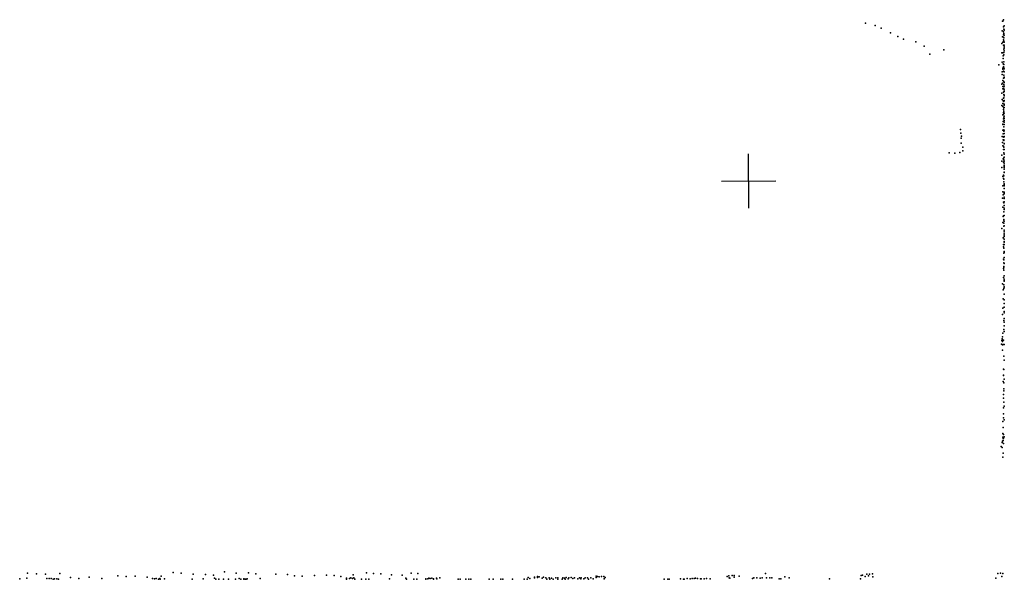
# Model space of a CAD drawing. Header units: millimetres. Extents: x -28413 to 52712, y -42191 to 56778.
# Tile 56 of 70: x -968 to 6254, y 24454 to 28560. Entities that reach past the tile are written whole.
import ezdxf

# ---------------------------------------------------------------- set-up
doc = ezdxf.new("R2010")
doc.units = ezdxf.units.MM
doc.layers.add('P', color=9, linetype='Continuous')
doc.layers.add('PANOS', color=10, linetype='Continuous')

msp = doc.modelspace()

# ---------------------------------------------------------------- linework, layer by layer
at = {"layer": 'P'}
for p in [(5237, 28534), (6241, 28548), (6244, 28549), (6249, 28560), (5306, 28518), (5352, 28498), (5420, 28464), (6238, 28479), (6247, 28470), (6248, 28508), (6249, 28470), (6250, 28458), (6251, 28490), (6252, 28516), (6254, 28486), (6254, 28482), (5472, 28437), (5514, 28416), (5605, 28398), (6236, 28386), (6241, 28433), (6242, 28396), (6247, 28431), (6249, 28450), (6249, 28411), (6250, 28402), (6251, 28428), (6252, 28446), (6253, 28395), (5667, 28366), (5810, 28338), (6236, 28317), (6244, 28316), (6247, 28373), (6250, 28343), (6251, 28319), (6252, 28373), (6252, 28351), (6253, 28361), (6253, 28332), (5707, 28308), (6238, 28249), (6245, 28275), (6246, 28295), (6250, 28250), (6251, 28303), (6215, 28229), (6239, 28177), (6242, 28204), (6243, 28196), (6246, 28235), (6247, 28214), (6248, 28204), (6249, 28183), (6251, 28231), (6251, 28211), (6252, 28200), (6253, 28178), (6238, 28158), (6239, 28157), (6241, 28094), (6243, 28113), (6248, 28131), (6250, 28153), (6251, 28107), (6252, 28134), (6252, 28099), (6253, 28139), (6235, 28088), (6242, 28052), (6243, 28071), (6247, 28027), (6250, 28084), (6250, 28058), (6252, 28073), (6252, 28033), (6253, 28046), (6237, 28021), (6238, 27975), (6246, 27964), (6248, 27984), (6251, 28011), (6251, 27986), (6251, 27960), (6253, 27967), (6254, 28007), (6254, 28002), (6235, 27930), (6243, 27945), (6244, 27922), (6247, 27900), (6247, 27878), (6250, 27914), (6251, 27889), (6252, 27939), (6253, 27941), (6253, 27932), (6253, 27915), (6242, 27862), (6245, 27813), (6249, 27868), (6249, 27832), (6251, 27844), (6252, 27852), (6252, 27809), (6253, 27836), (6253, 27820), (6254, 27875), (5933, 27754), (6242, 27749), (6243, 27794), (6243, 27792), (6250, 27775), (6251, 27751), (6251, 27742), (6252, 27792), (6253, 27744), (5936, 27727), (5938, 27691), (5940, 27705), (6238, 27702), (6246, 27723), (6246, 27701), (6246, 27679), (6251, 27697), (6251, 27678), (6251, 27674), (6253, 27724), (6253, 27704), (5937, 27653), (5950, 27597), (5951, 27625), (6241, 27659), (6242, 27635), (6248, 27608), (6249, 27631), (6251, 27624), (6252, 27650), (6253, 27652), (6253, 27607), (5849, 27583), (5890, 27580), (5927, 27585), (6236, 27567), (6237, 27522), (6246, 27540), (6251, 27584), (6251, 27582), (6251, 27547), (6251, 27531), (6252, 27551), (6253, 27521), (6254, 27574), (6236, 27476), (6248, 27515), (6253, 27508), (6253, 27492), (6253, 27487), (6253, 27481), (6253, 27464), (6254, 27475), (6244, 27409), (6248, 27420), (6249, 27395), (6251, 27415), (6251, 27389), (6253, 27442), (6253, 27440), (6254, 27442), (6243, 27342), (6250, 27370), (6252, 27349), (6254, 27355), (6254, 27342), (6254, 27322), (6240, 27251), (6243, 27297), (6246, 27275), (6252, 27295), (6253, 27283), (6253, 27257), (6253, 27247), (6254, 27289), (6242, 27184), (6249, 27222), (6251, 27217), (6253, 27224), (6253, 27197), (6254, 27177), (6254, 27168), (6245, 27117), (6249, 27120), (6250, 27094), (6251, 27151), (6251, 27084), (6252, 27124), (6254, 27124), (6237, 27027), (6244, 27072), (6250, 27044), (6251, 27068), (6254, 27081), (6254, 27047), (6254, 27016), (6246, 26960), (6252, 26950), (6253, 27003), (6253, 26969), (6254, 26990), (6254, 26979), (6248, 26893), (6249, 26910), (6251, 26908), (6251, 26883), (6253, 26933), (6254, 26928), (6254, 26910), (6249, 26802), (6251, 26847), (6251, 26797), (6252, 26816), (6253, 26858), (6254, 26856), (6254, 26851), (6249, 26735), (6250, 26776), (6250, 26749), (6250, 26744), (6251, 26722), (6253, 26770), (6247, 26668), (6252, 26681), (6253, 26655), (6241, 26623), (6245, 26579), (6250, 26587), (6251, 26614), (6252, 26641), (6253, 26597), (6254, 26646), (6254, 26601), (6245, 26511), (6252, 26505), (6253, 26546), (6242, 26444), (6252, 26450), (6253, 26478), (6241, 26398), (6252, 26409), (6253, 26420), (6254, 26368), (6250, 26354), (6253, 26341), (6254, 26313), (6238, 26219), (6240, 26232), (6244, 26261), (6250, 26287), (6252, 26272), (6234, 26179), (6235, 26206), (6240, 26175), (6241, 26200), (6242, 26209), (6246, 26178), (6248, 26208), (6254, 26178), (6240, 26136), (6250, 26092), (6252, 26063), (6254, 26063), (6248, 25995), (6248, 25953), (6249, 25950), (6251, 25993), (6245, 25906), (6250, 25895), (6252, 25923), (6248, 25811), (6251, 25852), (6251, 25838), (6249, 25782), (6249, 25711), (6251, 25753), (6254, 25725), (6247, 25668), (6247, 25640), (6244, 25612), (6246, 25568), (6254, 25625), (6243, 25496), (6244, 25525), (6247, 25516), (6254, 25500), (6230, 25428), (6238, 25459), (6238, 25457), (6238, 25422), (6241, 25468), (6245, 25472), (6246, 25487), (6247, 25450), (6248, 25489), (6242, 25351), (6245, 25379), (-910, 24499), (-844, 24495), (-779, 24491), (-674, 24496), (157, 24503), (216, 24498), (305, 24492), (395, 24489), (454, 24485), (534, 24508), (619, 24500), (710, 24502), (764, 24493), (911, 24492), (997, 24489), (1194, 24483), (1282, 24485), (1338, 24483), (1479, 24486), (1575, 24501), (1626, 24496), (1680, 24494), (1758, 24488), (1837, 24484), (1903, 24500), (1953, 24496), (4273, 24483), (4502, 24496), (5214, 24484), (5245, 24491), (5266, 24492), (5287, 24495), (6207, 24497), (6226, 24500), (6243, 24496), (-968, 24458), (-915, 24462), (-770, 24459), (-751, 24460), (-738, 24460), (-723, 24455), (-712, 24457), (-696, 24458), (-684, 24455), (-595, 24468), (-535, 24459), (-458, 24469), (-365, 24461), (-249, 24480), (-188, 24475), (-122, 24476), (-32, 24469), (5, 24460), (20, 24457), (34, 24459), (50, 24454), (60, 24460), (63, 24456), (70, 24476), (95, 24458), (296, 24454), (377, 24458), (462, 24462), (471, 24456), (493, 24456), (528, 24454), (563, 24455), (614, 24454), (643, 24459), (653, 24454), (676, 24455), (677, 24458), (686, 24456), (693, 24455), (701, 24457), (796, 24460), (1048, 24480), (1103, 24476), (1387, 24474), (1428, 24454), (1429, 24462), (1452, 24459), (1462, 24464), (1473, 24460), (1484, 24464), (1490, 24456), (1490, 24456), (1539, 24454), (1572, 24455), (1594, 24455), (1745, 24458), (1865, 24462), (1869, 24454), (1924, 24454), (1945, 24454), (2010, 24456), (2012, 24457), (2025, 24458), (2034, 24462), (2043, 24459), (2056, 24462), (2067, 24458), (2067, 24456), (2089, 24462), (2092, 24458), (2114, 24466), (2248, 24454), (2264, 24454), (2304, 24456), (2327, 24455), (2341, 24454), (2475, 24456), (2504, 24456), (2561, 24456), (2575, 24455), (2647, 24456), (2732, 24454), (2755, 24454), (2762, 24467), (2775, 24461), (2807, 24469), (2808, 24464), (2829, 24474), (2830, 24467), (2842, 24473), (2864, 24462), (2873, 24470), (2890, 24465), (2899, 24456), (2915, 24465), (2921, 24456), (2933, 24462), (2944, 24456), (2965, 24464), (2978, 24464), (2978, 24456), (3011, 24455), (3016, 24465), (3027, 24463), (3034, 24456), (3041, 24468), (3056, 24458), (3059, 24465), (3078, 24467), (3090, 24459), (3101, 24464), (3125, 24457), (3138, 24466), (3147, 24457), (3150, 24465), (3170, 24458), (3179, 24465), (3197, 24465), (3205, 24456), (3221, 24464), (3239, 24457), (3260, 24476), (3260, 24467), (3271, 24474), (3282, 24472), (3300, 24474), (3317, 24475), (3320, 24457), (3326, 24467), (3759, 24455), (3786, 24454), (3796, 24455), (3879, 24458), (3900, 24456), (3906, 24454), (3929, 24460), (3951, 24457), (3965, 24460), (3978, 24460), (3989, 24463), (4004, 24461), (4025, 24458), (4031, 24458), (4052, 24458), (4070, 24460), (4097, 24457), (4222, 24474), (4233, 24480), (4237, 24465), (4241, 24462), (4258, 24482), (4272, 24469), (4309, 24478), (4407, 24461), (4416, 24465), (4440, 24466), (4464, 24463), (4477, 24466), (4509, 24466), (4534, 24464), (4550, 24465), (4603, 24457), (4614, 24458), (4645, 24471), (4676, 24465), (4972, 24457), (5199, 24457), (5204, 24481), (5233, 24475), (5259, 24479), (5290, 24473), (6193, 24463), (6236, 24475)]:
    msp.add_point(p, dxfattribs=at)
at = {"layer": 'PANOS'}
for points in [[(4379.9, 27176.3), (4378.5, 27576.3)], [(4179.2, 27375.6), (4579.2, 27377)]]:
    msp.add_lwpolyline(points, dxfattribs=at)

doc.saveas('drawing.dxf')
